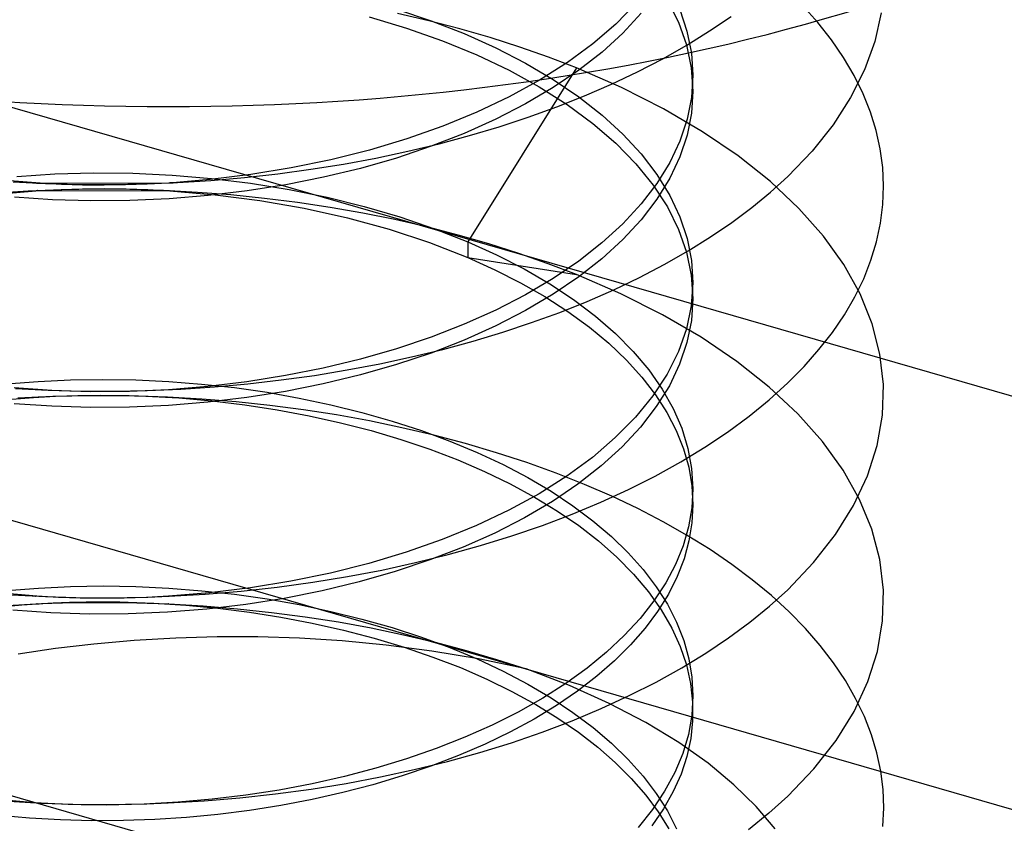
# Model space of a CAD drawing. Header units: millimetres. Extents: x -24 to 80, y -43 to 164.
# Tile 193 of 223: x 54.32 to 56.38, y 122.08 to 123.76. Entities that reach past the tile are written whole.
import ezdxf

# ---------------------------------------------------------------- set-up
doc = ezdxf.new("R2010")
doc.units = ezdxf.units.MM
doc.layers.add('MAIN-1', color=7, linetype='Continuous')
doc.layers.add('MAIN-2', color=7, linetype='Continuous')

msp = doc.modelspace()

# ---------------------------------------------------------------- linework, layer by layer
at = {"layer": 'MAIN-1'}
for p, q in [((49.8935, 124.8539), (57.6877, 122.6039)), ((56.5243, 121.4963), (49.3935, 123.5548))]:
    msp.add_line(p, q, dxfattribs=at)
at = {"layer": 'MAIN-2'}
for p, q in [((49.8935, 123.9878), (57.6877, 121.7378)), ((55.6119, 123.798), (55.5699, 123.7549)), ((55.6775, 123.8061), (55.7011, 123.7592)), ((55.9934, 123.7581), (55.9618, 123.7934)), ((55.0527, 123.77), (55.1312, 123.7466)), ((55.11, 123.7864), (55.1827, 123.7621)), ((55.1781, 123.7618), (55.112, 123.777)), ((55.6231, 123.7779), (55.5849, 123.7363)), ((55.7039, 123.7856), (55.7192, 123.7401)), ((55.7666, 123.7406), (55.8118, 123.7712)), ((56.1261, 123.7786), (56.1128, 123.7187)), ((55.1312, 123.7466), (55.2067, 123.7201)), ((55.2429, 123.745), (55.1781, 123.7618)), ((55.1827, 123.7621), (55.2523, 123.735)), ((55.5699, 123.7549), (55.522, 123.7137)), ((55.7011, 123.7592), (55.718, 123.7115)), ((56.0219, 123.7219), (55.9934, 123.7581)), ((55.3064, 123.7268), (55.2429, 123.745)), ((55.2523, 123.735), (55.3184, 123.7053)), ((55.3685, 123.707), (55.3064, 123.7268)), ((55.5849, 123.7363), (55.5413, 123.6964)), ((55.7187, 123.711), (55.7666, 123.7406)), ((55.7192, 123.7401), (55.7284, 123.6941)), ((55.2067, 123.7201), (55.2785, 123.6906)), ((55.3184, 123.7053), (55.3806, 123.6733)), ((55.429, 123.6858), (55.3685, 123.707)), ((55.522, 123.7137), (55.4685, 123.6744)), ((55.6684, 123.6825), (55.7187, 123.711)), ((55.718, 123.7115), (55.7281, 123.6632)), ((56.0474, 123.685), (56.0219, 123.7219)), ((56.1128, 123.7187), (56.0915, 123.6593)), ((55.2785, 123.6906), (55.3463, 123.6584)), ((55.4877, 123.6632), (55.429, 123.6858)), ((55.5413, 123.6964), (55.4925, 123.6582)), ((55.7284, 123.6941), (55.7314, 123.6478)), ((56.0696, 123.6474), (56.0474, 123.685)), ((55.4877, 123.6632), (55.2594, 123.2988)), ((55.3806, 123.6733), (55.4387, 123.6389)), ((55.4685, 123.6744), (55.4098, 123.6374)), ((55.582, 123.622), (55.4877, 123.6632)), ((55.6158, 123.6553), (55.6684, 123.6825)), ((55.7281, 123.6632), (55.7314, 123.6147)), ((55.3463, 123.6584), (55.4096, 123.6235)), ((55.4925, 123.6582), (55.4388, 123.6219)), ((55.561, 123.6293), (55.6158, 123.6553)), ((55.7314, 123.6478), (55.7284, 123.6015)), ((55.7314, 123.645), (55.7314, 123.6478)), ((55.7314, 123.6423), (55.7314, 123.645)), ((55.7314, 123.6395), (55.7314, 123.6423)), ((56.0915, 123.6593), (56.0624, 123.601)), ((56.0884, 123.6091), (56.0696, 123.6474)), ((55.4098, 123.6374), (55.3464, 123.6027)), ((55.4388, 123.6219), (55.3807, 123.5876)), ((55.4096, 123.6235), (55.4683, 123.5863)), ((55.4387, 123.6389), (55.4923, 123.6025)), ((55.5044, 123.6047), (55.561, 123.6293)), ((55.6702, 123.5773), (55.582, 123.622)), ((55.7314, 123.6368), (55.7314, 123.6395)), ((55.7314, 123.634), (55.7314, 123.6368)), ((55.7314, 123.6312), (55.7314, 123.634)), ((55.7314, 123.6285), (55.7314, 123.6312)), ((55.7314, 123.6257), (55.7314, 123.6285)), ((55.7314, 123.623), (55.7314, 123.6257)), ((55.7314, 123.6202), (55.7314, 123.623)), ((55.3464, 123.6027), (55.2787, 123.5705)), ((55.4461, 123.5816), (55.5044, 123.6047)), ((55.4923, 123.6025), (55.5412, 123.5643)), ((55.7284, 123.6015), (55.7193, 123.5555)), ((55.7314, 123.6147), (55.7284, 123.5684)), ((55.7314, 123.6175), (55.7314, 123.6202)), ((55.7314, 123.6147), (55.7314, 123.6175)), ((56.0624, 123.601), (56.0257, 123.5441)), ((56.1039, 123.5706), (56.0884, 123.6091)), ((55.3807, 123.5876), (55.3184, 123.5556)), ((55.3865, 123.56), (55.4461, 123.5816)), ((55.4683, 123.5863), (55.5219, 123.5469)), ((55.2787, 123.5705), (55.207, 123.541)), ((55.3256, 123.5399), (55.3865, 123.56)), ((55.5412, 123.5643), (55.585, 123.5243)), ((55.7519, 123.5295), (55.6702, 123.5773)), ((55.7284, 123.5684), (55.7193, 123.5223)), ((56.116, 123.5319), (56.1039, 123.5706)), ((55.207, 123.541), (55.1318, 123.5144)), ((55.3184, 123.5556), (55.2523, 123.526)), ((55.2632, 123.5213), (55.3256, 123.5399)), ((55.5219, 123.5469), (55.57, 123.5056)), ((55.7193, 123.5555), (55.7042, 123.5098)), ((56.0257, 123.5441), (55.9817, 123.489)), ((55.2523, 123.526), (55.1828, 123.4989)), ((55.1994, 123.5042), (55.2632, 123.5213)), ((55.585, 123.5243), (55.6234, 123.4828)), ((55.7193, 123.5223), (55.7042, 123.4767)), ((55.8267, 123.4786), (55.7519, 123.5295)), ((56.1246, 123.4933), (56.116, 123.5319)), ((55.1318, 123.5144), (55.0536, 123.4909)), ((55.1828, 123.4989), (55.1102, 123.4744)), ((55.1339, 123.4885), (55.1994, 123.5042)), ((55.57, 123.5056), (55.6123, 123.4625)), ((55.7042, 123.5098), (55.6832, 123.4649)), ((55.0536, 123.4909), (54.9726, 123.4705)), ((55.0671, 123.4743), (55.1339, 123.4885)), ((55.6234, 123.4828), (55.6562, 123.4399)), ((55.8942, 123.4249), (55.8267, 123.4786)), ((55.9817, 123.489), (55.9307, 123.4359)), ((56.1297, 123.4547), (56.1246, 123.4933)), ((54.9726, 123.4705), (54.8896, 123.4535)), ((54.9303, 123.4507), (54.9991, 123.4617)), ((54.9991, 123.4617), (55.0671, 123.4743)), ((55.1102, 123.4744), (55.035, 123.4527)), ((55.6123, 123.4625), (55.6484, 123.4178)), ((55.6832, 123.4649), (55.6562, 123.4209)), ((55.7042, 123.4767), (55.6832, 123.4318)), ((54.314, 123.4359), (54.3938, 123.4412)), ((54.3938, 123.4412), (54.4749, 123.4434)), ((54.4749, 123.4434), (54.557, 123.4425)), ((54.557, 123.4425), (54.6395, 123.4385)), ((54.6395, 123.4385), (54.722, 123.4315)), ((54.8049, 123.4397), (54.7192, 123.4292)), ((54.7912, 123.4335), (54.861, 123.4413)), ((54.8896, 123.4535), (54.8049, 123.4397)), ((54.861, 123.4413), (54.9303, 123.4507)), ((55.035, 123.4527), (54.9574, 123.434)), ((55.6562, 123.4399), (55.6832, 123.3959)), ((55.8944, 123.403), (55.9307, 123.4359)), ((56.1315, 123.4161), (56.1297, 123.4547)), ((54.3632, 123.4214), (54.2812, 123.4281)), ((54.3063, 123.4244), (54.3743, 123.4209)), ((54.3551, 123.4218), (54.3805, 123.4216)), ((54.359, 123.4216), (54.3574, 123.4216)), ((54.3592, 123.4215), (54.359, 123.4216)), ((54.3599, 123.4215), (54.3592, 123.4215)), ((54.3612, 123.4214), (54.3599, 123.4215)), ((54.3613, 123.4214), (54.3612, 123.4214)), ((54.3614, 123.4214), (54.3613, 123.4214)), ((54.362, 123.4214), (54.3614, 123.4214)), ((54.3632, 123.4213), (54.362, 123.4214)), ((54.4074, 123.4191), (54.3632, 123.4214)), ((54.3743, 123.4209), (54.4428, 123.419)), ((54.3805, 123.4216), (54.6417, 123.4224)), ((54.4521, 123.4178), (54.4074, 123.4191)), ((54.4428, 123.419), (54.5119, 123.4187)), ((54.497, 123.4175), (54.4521, 123.4178)), ((54.5422, 123.418), (54.497, 123.4175)), ((54.5119, 123.4187), (54.5814, 123.42)), ((54.5875, 123.4196), (54.5422, 123.418)), ((54.5814, 123.42), (54.6512, 123.4229)), ((54.6329, 123.422), (54.5875, 123.4196)), ((54.7192, 123.4292), (54.6329, 123.422)), ((54.6333, 123.4219), (54.6329, 123.4219)), ((54.6337, 123.422), (54.6333, 123.4219)), ((54.6341, 123.422), (54.6337, 123.422)), ((54.6346, 123.422), (54.6341, 123.422)), ((54.6351, 123.4221), (54.6346, 123.422)), ((54.6356, 123.4221), (54.6351, 123.4221)), ((54.6417, 123.4224), (54.6356, 123.4221)), ((54.6512, 123.4229), (54.7212, 123.4274)), ((54.7212, 123.4274), (54.7912, 123.4335)), ((54.722, 123.4315), (54.804, 123.4214)), ((54.878, 123.4182), (54.7972, 123.4054)), ((54.804, 123.4214), (54.885, 123.4083)), ((54.9574, 123.434), (54.878, 123.4182)), ((55.6562, 123.4209), (55.6233, 123.3781)), ((55.6484, 123.4178), (55.6782, 123.3718)), ((55.6832, 123.4318), (55.6562, 123.3878)), ((55.954, 123.3687), (55.8942, 123.4249)), ((56.1299, 123.3772), (56.1315, 123.4161)), ((54.3378, 123.4051), (54.268, 123.4006)), ((54.2802, 123.3996), (54.3621, 123.4063)), ((54.4084, 123.408), (54.3378, 123.4051)), ((54.3508, 123.4058), (54.3522, 123.4059)), ((54.3508, 123.4058), (54.3529, 123.4059)), ((54.3522, 123.4059), (54.3539, 123.4059)), ((54.3529, 123.4059), (54.3552, 123.406)), ((54.3539, 123.4059), (54.3557, 123.406)), ((54.3552, 123.406), (54.3556, 123.406)), ((54.3556, 123.406), (54.6357, 123.4056)), ((54.3557, 123.406), (54.3578, 123.4061)), ((54.3578, 123.4061), (54.3577, 123.4061)), ((54.3577, 123.4061), (54.3579, 123.4061)), ((54.3579, 123.4061), (54.3585, 123.4062)), ((54.3585, 123.4062), (54.3595, 123.4062)), ((54.3595, 123.4062), (54.3599, 123.4063)), ((54.3595, 123.4062), (54.3595, 123.4062)), ((54.3599, 123.4063), (54.3608, 123.4063)), ((54.3608, 123.4063), (54.362, 123.4064)), ((54.3621, 123.4063), (54.4068, 123.4086)), ((54.4068, 123.4086), (54.4519, 123.4099)), ((54.4795, 123.4091), (54.4084, 123.408)), ((54.4519, 123.4099), (54.4973, 123.4103)), ((54.5507, 123.4085), (54.4795, 123.4091)), ((54.4973, 123.4103), (54.543, 123.4097)), ((54.543, 123.4097), (54.5888, 123.4081)), ((54.6218, 123.4063), (54.5507, 123.4085)), ((54.5888, 123.4081), (54.6347, 123.4056)), ((54.6927, 123.4024), (54.6218, 123.4063)), ((54.7155, 123.3957), (54.6333, 123.3889)), ((54.6349, 123.4057), (54.6346, 123.4057)), ((54.6346, 123.4057), (54.6347, 123.4057)), ((54.6347, 123.4057), (54.6347, 123.4057)), ((54.6347, 123.4057), (54.6347, 123.4057)), ((54.6347, 123.4057), (54.6347, 123.4057)), ((54.6347, 123.4056), (54.7296, 123.3975)), ((54.6352, 123.4057), (54.6349, 123.4057)), ((54.6354, 123.4057), (54.6352, 123.4057)), ((54.6357, 123.4056), (54.6354, 123.4057)), ((54.7631, 123.3969), (54.6927, 123.4024)), ((54.7972, 123.4054), (54.7155, 123.3957)), ((54.7296, 123.3975), (54.8238, 123.3853)), ((54.8331, 123.3898), (54.7631, 123.3969)), ((54.885, 123.4083), (54.9645, 123.3922)), ((55.6832, 123.3959), (55.7042, 123.351)), ((55.8553, 123.3709), (55.8944, 123.403)), ((54.3886, 123.3868), (54.3092, 123.3923)), ((54.4694, 123.3845), (54.3886, 123.3868)), ((54.5511, 123.3851), (54.4694, 123.3845)), ((54.6333, 123.3889), (54.5511, 123.3851)), ((54.8238, 123.3853), (54.9166, 123.3691)), ((54.9024, 123.3811), (54.8331, 123.3898)), ((54.9712, 123.3708), (54.9024, 123.3811)), ((54.9645, 123.3922), (55.0422, 123.3731)), ((55.6233, 123.3781), (55.5849, 123.3366)), ((55.6562, 123.3878), (55.6233, 123.3449)), ((56.125, 123.3381), (56.1299, 123.3772)), ((54.9166, 123.3691), (55.0072, 123.349)), ((55.0394, 123.3588), (54.9712, 123.3708)), ((55.107, 123.3452), (55.0394, 123.3588)), ((55.0422, 123.3731), (55.1174, 123.3511)), ((55.6782, 123.3718), (55.7014, 123.3248)), ((55.8134, 123.3395), (55.8553, 123.3709)), ((56.0053, 123.3106), (55.954, 123.3687)), ((55.0072, 123.349), (55.095, 123.325)), ((55.1738, 123.3299), (55.107, 123.3452)), ((55.1174, 123.3511), (55.19, 123.3263)), ((55.5849, 123.3366), (55.541, 123.2966)), ((55.6233, 123.3449), (55.5849, 123.3034)), ((55.7042, 123.351), (55.7193, 123.3054)), ((55.7688, 123.3091), (55.8134, 123.3395)), ((56.1167, 123.299), (56.125, 123.3381)), ((55.095, 123.325), (55.1792, 123.2971)), ((55.2395, 123.313), (55.1738, 123.3299)), ((55.19, 123.3263), (55.2594, 123.2988)), ((55.3039, 123.2945), (55.2395, 123.313)), ((55.7014, 123.3248), (55.718, 123.2769)), ((55.1792, 123.2971), (55.2594, 123.2658)), ((55.2594, 123.2988), (55.2594, 123.2658)), ((55.2594, 123.2988), (55.3201, 123.2715)), ((55.3669, 123.2745), (55.3039, 123.2945)), ((55.541, 123.2966), (55.4922, 123.2583)), ((55.5849, 123.3034), (55.541, 123.2634)), ((55.7193, 123.3054), (55.7284, 123.2593)), ((55.7215, 123.2796), (55.7688, 123.3091)), ((56.0479, 123.251), (56.0053, 123.3106)), ((56.105, 123.2601), (56.1167, 123.299)), ((55.3201, 123.2715), (55.3775, 123.2421)), ((55.4282, 123.2529), (55.3669, 123.2745)), ((55.6717, 123.2513), (55.7215, 123.2796)), ((55.718, 123.2769), (55.7281, 123.2285)), ((55.2594, 123.2658), (55.4878, 123.23)), ((55.2594, 123.2658), (55.3161, 123.2403)), ((55.4878, 123.23), (55.4282, 123.2529)), ((55.4922, 123.2583), (55.4385, 123.2219)), ((55.541, 123.2634), (55.4922, 123.2252)), ((55.6198, 123.2241), (55.6717, 123.2513)), ((55.7284, 123.2593), (55.7314, 123.213)), ((56.082, 123.1897), (56.0479, 123.251)), ((56.0898, 123.2215), (56.105, 123.2601)), ((55.3161, 123.2403), (55.3702, 123.213)), ((55.3775, 123.2421), (55.4313, 123.2108)), ((55.5807, 123.1897), (55.4878, 123.23)), ((55.3702, 123.213), (55.4215, 123.1838)), ((55.4385, 123.2219), (55.3805, 123.1876)), ((55.4313, 123.2108), (55.4814, 123.1777)), ((55.4922, 123.2252), (55.4385, 123.1888)), ((55.5658, 123.1983), (55.6198, 123.2241)), ((55.7281, 123.2285), (55.7314, 123.1799)), ((55.7314, 123.213), (55.7281, 123.1645)), ((55.7314, 123.2102), (55.7314, 123.213)), ((55.7314, 123.2075), (55.7314, 123.2102)), ((56.0712, 123.1834), (56.0898, 123.2215)), ((55.4385, 123.1888), (55.3805, 123.1545)), ((55.51, 123.1738), (55.5658, 123.1983)), ((55.668, 123.1459), (55.5807, 123.1897)), ((55.7314, 123.2047), (55.7314, 123.2075)), ((55.7314, 123.202), (55.7314, 123.2047)), ((55.7314, 123.1992), (55.7314, 123.202)), ((55.7314, 123.1965), (55.7314, 123.1992)), ((55.7314, 123.1937), (55.7314, 123.1965)), ((55.7314, 123.1909), (55.7314, 123.1937)), ((55.7314, 123.1882), (55.7314, 123.1909)), ((55.7314, 123.1854), (55.7314, 123.1882)), ((56.1074, 123.127), (56.082, 123.1897)), ((55.3805, 123.1876), (55.3183, 123.1555)), ((55.4215, 123.1838), (55.4697, 123.1527)), ((55.4525, 123.1508), (55.51, 123.1738)), ((55.4814, 123.1777), (55.5273, 123.1429)), ((55.7314, 123.1799), (55.7284, 123.1336)), ((55.7314, 123.1827), (55.7314, 123.1854)), ((55.7314, 123.1799), (55.7314, 123.1827)), ((56.0493, 123.1459), (56.0712, 123.1834)), ((55.3183, 123.1555), (55.2522, 123.1259)), ((55.3805, 123.1545), (55.3183, 123.1224)), ((55.3935, 123.1293), (55.4525, 123.1508)), ((55.4697, 123.1527), (55.5145, 123.12)), ((55.7281, 123.1645), (55.718, 123.1163)), ((55.3329, 123.1092), (55.3935, 123.1293)), ((55.5273, 123.1429), (55.5691, 123.1066)), ((55.7492, 123.0986), (55.668, 123.1459)), ((55.7284, 123.1336), (55.7192, 123.0876)), ((56.0242, 123.109), (56.0493, 123.1459)), ((56.1238, 123.0634), (56.1074, 123.127)), ((55.2522, 123.1259), (55.1826, 123.0988)), ((55.3183, 123.1224), (55.2522, 123.0927)), ((55.2708, 123.0905), (55.3329, 123.1092)), ((55.5145, 123.12), (55.5554, 123.086)), ((55.5691, 123.1066), (55.6064, 123.069)), ((55.718, 123.1163), (55.7011, 123.0686)), ((55.9959, 123.0728), (56.0242, 123.109)), ((55.1826, 123.0988), (55.1099, 123.0745)), ((55.2522, 123.0927), (55.1826, 123.0657)), ((55.207, 123.0733), (55.2708, 123.0905)), ((55.5554, 123.086), (55.5922, 123.0509)), ((55.7192, 123.0876), (55.7038, 123.0421)), ((55.8239, 123.0481), (55.7492, 123.0986)), ((55.1099, 123.0745), (55.0344, 123.0529)), ((55.1826, 123.0657), (55.1099, 123.0413)), ((55.1417, 123.0575), (55.207, 123.0733)), ((55.6064, 123.069), (55.6392, 123.0301)), ((55.7011, 123.0686), (55.6774, 123.0217)), ((55.9647, 123.0375), (55.9959, 123.0728)), ((55.0344, 123.0529), (54.9567, 123.0342)), ((55.0749, 123.0431), (55.1417, 123.0575)), ((55.5922, 123.0509), (55.6248, 123.0149)), ((55.8915, 122.9944), (55.8239, 123.0481)), ((56.1311, 122.9994), (56.1238, 123.0634)), ((54.9567, 123.0342), (54.8772, 123.0183)), ((54.9381, 123.0189), (55.007, 123.0302)), ((55.007, 123.0302), (55.0749, 123.0431)), ((55.1099, 123.0413), (55.0344, 123.0198)), ((55.6392, 123.0301), (55.6672, 122.9902)), ((55.7038, 123.0421), (55.6823, 122.9972)), ((55.9305, 123.003), (55.9647, 123.0375)), ((54.2925, 123.001), (54.3589, 123.0062)), ((54.3589, 123.0062), (54.4263, 123.0094)), ((54.4263, 123.0094), (54.4946, 123.0104)), ((54.4946, 123.0104), (54.5635, 123.0093)), ((54.5635, 123.0093), (54.6325, 123.006)), ((54.6325, 123.006), (54.7016, 123.0006)), ((54.7964, 123.0054), (54.7146, 122.9956)), ((54.8772, 123.0183), (54.7964, 123.0054)), ((54.7985, 123.0011), (54.8685, 123.0092)), ((54.8685, 123.0092), (54.9381, 123.0189)), ((55.0344, 123.0198), (54.9567, 123.001)), ((55.6248, 123.0149), (55.6531, 122.9781)), ((55.6774, 123.0217), (55.6473, 122.9759)), ((55.8916, 122.9677), (55.9305, 123.003)), ((54.3877, 122.9872), (54.3082, 122.9927)), ((54.3114, 122.9913), (54.3795, 122.9878)), ((54.3795, 122.9878), (54.4483, 122.9859)), ((54.4685, 122.9846), (54.3877, 122.9872)), ((54.4483, 122.9859), (54.5177, 122.9856)), ((54.5503, 122.9851), (54.4685, 122.9846)), ((54.5177, 122.9856), (54.5876, 122.987)), ((54.6324, 122.9888), (54.5503, 122.9851)), ((54.5876, 122.987), (54.6578, 122.99)), ((54.7146, 122.9956), (54.6324, 122.9888)), ((54.6578, 122.99), (54.7282, 122.9947)), ((54.7016, 123.0006), (54.7704, 122.9931)), ((54.7282, 122.9947), (54.7985, 123.0011)), ((54.7704, 122.9931), (54.8387, 122.9833)), ((54.8772, 122.9852), (54.7964, 122.9723)), ((54.8387, 122.9833), (54.9061, 122.9714)), ((54.9567, 123.001), (54.8772, 122.9852)), ((55.6823, 122.9972), (55.6549, 122.9533)), ((55.6672, 122.9902), (55.6903, 122.9494)), ((55.9516, 122.9381), (55.8915, 122.9944)), ((56.1291, 122.9354), (56.1311, 122.9994)), ((54.3035, 122.9689), (54.3491, 122.9725)), ((54.3895, 122.9743), (54.3159, 122.9708)), ((54.3491, 122.9725), (54.3952, 122.9751)), ((54.3592, 122.9731), (54.3587, 122.9731)), ((54.3587, 122.9731), (54.3587, 122.9731)), ((54.3587, 122.9731), (54.3591, 122.9731)), ((54.3592, 122.9731), (54.3588, 122.9731)), ((54.3588, 122.9731), (54.3588, 122.9731)), ((54.3588, 122.9731), (54.3592, 122.9731)), ((54.3591, 122.9731), (54.3599, 122.9731)), ((54.3599, 122.9731), (54.3592, 122.9731)), ((54.3598, 122.9731), (54.3597, 122.9731)), ((54.3597, 122.9731), (54.3599, 122.9731)), ((54.3603, 122.9731), (54.3598, 122.9731)), ((54.361, 122.9732), (54.3603, 122.9731)), ((54.4292, 122.9755), (54.3895, 122.9743)), ((54.3952, 122.9751), (54.4419, 122.9767)), ((54.4692, 122.9761), (54.4292, 122.9755)), ((54.4419, 122.9767), (54.489, 122.9773)), ((54.5092, 122.9762), (54.4692, 122.9761)), ((54.489, 122.9773), (54.5365, 122.9769)), ((54.5494, 122.9757), (54.5092, 122.9762)), ((54.5365, 122.9769), (54.5843, 122.9755)), ((54.5896, 122.9747), (54.5494, 122.9757)), ((54.5843, 122.9755), (54.6538, 122.9716)), ((54.6297, 122.9732), (54.5896, 122.9747)), ((54.6284, 122.9732), (54.6287, 122.9732)), ((54.6287, 122.9732), (54.629, 122.9732)), ((54.629, 122.9732), (54.6293, 122.9732)), ((54.6293, 122.9732), (54.6296, 122.9732)), ((54.6296, 122.9732), (54.6298, 122.9732)), ((54.702, 122.9691), (54.6297, 122.9732)), ((54.6298, 122.9732), (54.6301, 122.9732)), ((54.6301, 122.9732), (54.6303, 122.9732)), ((54.6303, 122.9732), (54.6305, 122.9732)), ((54.6305, 122.9732), (54.6308, 122.9731)), ((54.6308, 122.9731), (54.6312, 122.9731)), ((54.6312, 122.9731), (54.6314, 122.9731)), ((54.6314, 122.9731), (54.6317, 122.9731)), ((54.7146, 122.9624), (54.6324, 122.9556)), ((54.6538, 122.9716), (54.7231, 122.9654)), ((54.7738, 122.9633), (54.702, 122.9691)), ((54.7964, 122.9723), (54.7146, 122.9624)), ((54.7231, 122.9654), (54.7919, 122.9571)), ((54.8448, 122.9558), (54.7738, 122.9633)), ((54.9061, 122.9714), (54.9724, 122.9574)), ((55.6473, 122.9759), (55.6111, 122.9314)), ((55.6531, 122.9781), (55.6771, 122.9408)), ((55.8496, 122.9334), (55.8916, 122.9677)), ((54.3877, 122.954), (54.3082, 122.9595)), ((54.4685, 122.9515), (54.3877, 122.954)), ((54.5503, 122.952), (54.4685, 122.9515)), ((54.6324, 122.9556), (54.5503, 122.952)), ((54.7919, 122.9571), (54.8599, 122.9467)), ((54.915, 122.9466), (54.8448, 122.9558)), ((54.8599, 122.9467), (54.9269, 122.9341)), ((54.9845, 122.9358), (54.915, 122.9466)), ((54.9724, 122.9574), (55.0374, 122.9413)), ((55.0374, 122.9413), (55.1008, 122.9232)), ((55.6549, 122.9533), (55.6218, 122.9105)), ((55.6771, 122.9408), (55.6967, 122.903)), ((55.6903, 122.9494), (55.7084, 122.9079)), ((54.9269, 122.9341), (54.9926, 122.9195)), ((55.0533, 122.9233), (54.9845, 122.9358)), ((55.1214, 122.9091), (55.0533, 122.9233)), ((55.1008, 122.9232), (55.1623, 122.9032)), ((55.6111, 122.9314), (55.5688, 122.8883)), ((55.8045, 122.9001), (55.8496, 122.9334)), ((56.0034, 122.8801), (55.9516, 122.9381)), ((56.1181, 122.8717), (56.1291, 122.9354)), ((54.9926, 122.9195), (55.0568, 122.903)), ((55.0568, 122.903), (55.1194, 122.8844)), ((55.1887, 122.8933), (55.1214, 122.9091)), ((55.1623, 122.9032), (55.2218, 122.8812)), ((55.6218, 122.9105), (55.5832, 122.869)), ((55.6967, 122.903), (55.712, 122.8647)), ((55.7084, 122.9079), (55.7213, 122.8659)), ((55.7567, 122.8681), (55.8045, 122.9001)), ((55.1194, 122.8844), (55.18, 122.8639)), ((55.2549, 122.8758), (55.1887, 122.8933)), ((55.2218, 122.8812), (55.279, 122.8575)), ((55.5688, 122.8883), (55.5209, 122.847)), ((56.0466, 122.8204), (56.0034, 122.8801)), ((55.18, 122.8639), (55.2386, 122.8415)), ((55.3198, 122.8567), (55.2549, 122.8758)), ((55.5832, 122.869), (55.5393, 122.829)), ((55.706, 122.8373), (55.7567, 122.8681)), ((55.712, 122.8647), (55.7229, 122.8261)), ((55.7213, 122.8659), (55.729, 122.8235)), ((56.0979, 122.8086), (56.1181, 122.8717)), ((55.2386, 122.8415), (55.2949, 122.8173)), ((55.279, 122.8575), (55.3336, 122.832)), ((55.3831, 122.836), (55.3198, 122.8567)), ((55.5209, 122.847), (55.4676, 122.8077)), ((55.6527, 122.8078), (55.706, 122.8373)), ((55.2949, 122.8173), (55.3487, 122.7912)), ((55.3336, 122.832), (55.3854, 122.8048)), ((55.4446, 122.8139), (55.3831, 122.836)), ((55.5393, 122.829), (55.4905, 122.7908)), ((55.7229, 122.8261), (55.7294, 122.7871)), ((55.729, 122.8235), (55.7316, 122.781)), ((56.0811, 122.759), (56.0466, 122.8204)), ((55.3854, 122.8048), (55.4341, 122.776)), ((55.4676, 122.8077), (55.4091, 122.7706)), ((55.5041, 122.7904), (55.4446, 122.8139)), ((55.5969, 122.7797), (55.6527, 122.8078)), ((56.0687, 122.7463), (56.0979, 122.8086)), ((55.3487, 122.7912), (55.3997, 122.7635)), ((55.4341, 122.776), (55.4798, 122.7457)), ((55.4905, 122.7908), (55.4369, 122.7544)), ((55.5614, 122.7656), (55.5041, 122.7904)), ((55.5387, 122.7531), (55.5969, 122.7797)), ((55.7316, 122.781), (55.7293, 122.741)), ((55.7294, 122.7871), (55.7315, 122.7478)), ((55.7316, 122.7782), (55.7316, 122.7809)), ((55.7316, 122.7754), (55.7316, 122.7782)), ((55.7316, 122.7727), (55.7316, 122.7754)), ((55.4091, 122.7706), (55.3458, 122.736)), ((55.4369, 122.7544), (55.3787, 122.7202)), ((55.3997, 122.7635), (55.4476, 122.7344)), ((55.6164, 122.7395), (55.5614, 122.7656)), ((55.7316, 122.7699), (55.7316, 122.7727)), ((55.7316, 122.7672), (55.7316, 122.7699)), ((55.7316, 122.7644), (55.7316, 122.7672)), ((55.7316, 122.7617), (55.7316, 122.7644)), ((55.7316, 122.7589), (55.7316, 122.7617)), ((55.7316, 122.7562), (55.7316, 122.7589)), ((55.7316, 122.7534), (55.7316, 122.7562)), ((56.1069, 122.6962), (56.0811, 122.759)), ((55.3458, 122.736), (55.2779, 122.704)), ((55.4476, 122.7344), (55.4922, 122.7039)), ((55.4784, 122.728), (55.5387, 122.7531)), ((55.4798, 122.7457), (55.522, 122.714)), ((55.6692, 122.7122), (55.6164, 122.7395)), ((55.7293, 122.741), (55.7225, 122.7011)), ((55.7315, 122.7478), (55.7295, 122.71)), ((55.7316, 122.7507), (55.7316, 122.7534)), ((55.7316, 122.7479), (55.7316, 122.7507)), ((56.0308, 122.6854), (56.0687, 122.7463)), ((55.3787, 122.7202), (55.3162, 122.6884)), ((55.4161, 122.7045), (55.4784, 122.728)), ((55.522, 122.714), (55.5609, 122.6811)), ((55.2779, 122.704), (55.2061, 122.6747)), ((55.352, 122.6825), (55.4161, 122.7045)), ((55.4922, 122.7039), (55.5335, 122.6718)), ((55.7197, 122.6835), (55.6692, 122.7122)), ((55.7225, 122.7011), (55.7111, 122.6616)), ((55.7295, 122.71), (55.7234, 122.6721)), ((56.1235, 122.6326), (56.1069, 122.6962)), ((55.2061, 122.6747), (55.1307, 122.6483)), ((55.3162, 122.6884), (55.2499, 122.6589)), ((55.2862, 122.6622), (55.352, 122.6825)), ((55.5609, 122.6811), (55.596, 122.647)), ((55.7234, 122.6721), (55.7131, 122.6345)), ((55.7677, 122.6537), (55.7197, 122.6835)), ((55.9847, 122.6264), (56.0308, 122.6854)), ((55.2499, 122.6589), (55.1801, 122.632)), ((55.2187, 122.6434), (55.2862, 122.6622)), ((55.5335, 122.6718), (55.5719, 122.6379)), ((55.7111, 122.6616), (55.6952, 122.6225)), ((55.8133, 122.6227), (55.7677, 122.6537)), ((55.1307, 122.6483), (55.0524, 122.6248)), ((55.1801, 122.632), (55.1073, 122.6077)), ((55.1499, 122.6263), (55.2187, 122.6434)), ((55.5719, 122.6379), (55.6069, 122.6022)), ((55.596, 122.647), (55.6274, 122.6119)), ((55.7131, 122.6345), (55.6987, 122.5972)), ((56.131, 122.5686), (56.1235, 122.6326)), ((55.0524, 122.6248), (54.9715, 122.6044)), ((55.0077, 122.5971), (55.0795, 122.6109)), ((55.0795, 122.6109), (55.1499, 122.6263)), ((55.6274, 122.6119), (55.6549, 122.5759)), ((55.6952, 122.6225), (55.6748, 122.5839)), ((55.8562, 122.5905), (55.8133, 122.6227)), ((55.9306, 122.5697), (55.9847, 122.6264)), ((54.9715, 122.6044), (54.8885, 122.5872)), ((54.9345, 122.5851), (55.0077, 122.5971)), ((55.1073, 122.6077), (55.0318, 122.5861)), ((55.6069, 122.6022), (55.6382, 122.5653)), ((55.6987, 122.5972), (55.6803, 122.5604)), ((55.8963, 122.5574), (55.8562, 122.5905)), ((54.293, 122.568), (54.3594, 122.5732)), ((54.3594, 122.5732), (54.4269, 122.5763)), ((54.4269, 122.5763), (54.4951, 122.5774)), ((54.4951, 122.5774), (54.5639, 122.5763)), ((54.5639, 122.5763), (54.633, 122.573)), ((54.633, 122.573), (54.702, 122.5676)), ((54.804, 122.5733), (54.7183, 122.5629)), ((54.7846, 122.5666), (54.86, 122.5749)), ((54.8885, 122.5872), (54.804, 122.5733)), ((54.86, 122.5749), (54.9345, 122.5851)), ((55.0318, 122.5861), (54.9541, 122.5674)), ((55.6748, 122.5839), (55.6499, 122.5462)), ((55.6549, 122.5759), (55.6782, 122.539)), ((55.8925, 122.5352), (55.9306, 122.5697)), ((56.1294, 122.5044), (56.131, 122.5686)), ((54.3559, 122.556), (54.2742, 122.5629)), ((54.3036, 122.5588), (54.374, 122.5551)), ((54.3531, 122.5561), (54.3529, 122.5561)), ((54.3529, 122.5561), (54.353, 122.5561)), ((54.353, 122.5561), (54.3535, 122.5561)), ((54.3536, 122.5561), (54.3531, 122.5561)), ((54.3535, 122.5561), (54.3534, 122.5561)), ((54.3534, 122.5561), (54.3536, 122.5561)), ((54.354, 122.556), (54.3535, 122.5561)), ((54.3549, 122.556), (54.354, 122.556)), ((54.355, 122.556), (54.3545, 122.556)), ((54.3545, 122.556), (54.3545, 122.556)), ((54.3545, 122.556), (54.3549, 122.556)), ((54.3559, 122.5559), (54.355, 122.556)), ((54.4012, 122.5536), (54.3559, 122.556)), ((54.374, 122.5551), (54.4165, 122.5537)), ((54.4469, 122.5521), (54.4012, 122.5536)), ((54.4165, 122.5537), (54.4592, 122.5529)), ((54.493, 122.5516), (54.4469, 122.5521)), ((54.4592, 122.5529), (54.5022, 122.5527)), ((54.5392, 122.552), (54.493, 122.5516)), ((54.5022, 122.5527), (54.5456, 122.5531)), ((54.5857, 122.5534), (54.5392, 122.552)), ((54.5456, 122.5531), (54.5891, 122.5542)), ((54.6322, 122.5558), (54.5857, 122.5534)), ((54.5891, 122.5542), (54.6328, 122.5558)), ((54.632, 122.5558), (54.6319, 122.5558)), ((54.6319, 122.5558), (54.6319, 122.5557)), ((54.6319, 122.5557), (54.6321, 122.5558)), ((54.6321, 122.5558), (54.632, 122.5558)), ((54.6322, 122.5558), (54.6321, 122.5558)), ((54.6321, 122.5558), (54.6324, 122.5558)), ((54.7183, 122.5629), (54.6322, 122.5558)), ((54.6324, 122.5558), (54.6326, 122.5558)), ((54.6326, 122.5558), (54.6329, 122.5558)), ((54.6328, 122.5558), (54.7087, 122.5602)), ((54.6329, 122.5558), (54.633, 122.5558)), ((54.633, 122.5558), (54.6331, 122.5558)), ((54.6331, 122.5558), (54.6331, 122.5558)), ((54.6331, 122.5558), (54.6332, 122.5558)), ((54.702, 122.5676), (54.7708, 122.56)), ((54.7087, 122.5602), (54.7846, 122.5666)), ((54.7708, 122.56), (54.839, 122.5502)), ((54.8747, 122.5515), (54.7939, 122.5388)), ((54.839, 122.5502), (54.9064, 122.5383)), ((54.9541, 122.5674), (54.8747, 122.5515)), ((55.6382, 122.5653), (55.6651, 122.5276)), ((55.6803, 122.5604), (55.6577, 122.5242)), ((55.9335, 122.5234), (55.8963, 122.5574)), ((54.2595, 122.5314), (54.3245, 122.5377)), ((54.2948, 122.5365), (54.3658, 122.5404)), ((54.3245, 122.5377), (54.3901, 122.5419)), ((54.3559, 122.54), (54.3558, 122.54)), ((54.3558, 122.54), (54.3561, 122.54)), ((54.3562, 122.54), (54.3559, 122.54)), ((54.3561, 122.54), (54.3563, 122.54)), ((54.3569, 122.54), (54.3562, 122.54)), ((54.3563, 122.54), (54.3568, 122.54)), ((54.3568, 122.54), (54.3577, 122.5401)), ((54.3577, 122.5401), (54.3589, 122.5402)), ((54.3589, 122.5402), (54.3587, 122.5401)), ((54.3587, 122.5401), (54.3589, 122.5402)), ((54.3589, 122.5402), (54.3596, 122.5402)), ((54.3596, 122.5402), (54.3607, 122.5403)), ((54.3658, 122.5404), (54.4098, 122.542)), ((54.3901, 122.5419), (54.4248, 122.5433)), ((54.4098, 122.542), (54.454, 122.5429)), ((54.4248, 122.5433), (54.4597, 122.5441)), ((54.454, 122.5429), (54.4985, 122.5431)), ((54.4597, 122.5441), (54.4947, 122.5444)), ((54.4947, 122.5444), (54.5299, 122.544)), ((54.4985, 122.5431), (54.543, 122.5427)), ((54.5299, 122.544), (54.5654, 122.5431)), ((54.543, 122.5427), (54.5877, 122.5417)), ((54.5654, 122.5431), (54.601, 122.5417)), ((54.5877, 122.5417), (54.6325, 122.5399)), ((54.601, 122.5417), (54.6681, 122.5374)), ((54.7122, 122.5291), (54.63, 122.5226)), ((54.6316, 122.54), (54.6314, 122.54)), ((54.6314, 122.54), (54.6314, 122.54)), ((54.6314, 122.54), (54.6315, 122.54)), ((54.6315, 122.54), (54.6316, 122.54)), ((54.6318, 122.54), (54.6316, 122.54)), ((54.6316, 122.54), (54.6317, 122.54)), ((54.6321, 122.5399), (54.6318, 122.54)), ((54.6324, 122.5399), (54.6321, 122.5399)), ((54.6322, 122.5399), (54.6323, 122.5399)), ((54.6323, 122.5399), (54.6323, 122.5399)), ((54.6323, 122.5399), (54.6323, 122.5399)), ((54.6323, 122.5399), (54.6324, 122.5399)), ((54.6325, 122.5399), (54.7046, 122.5357)), ((54.6681, 122.5374), (54.7352, 122.5311)), ((54.7046, 122.5357), (54.7765, 122.5298)), ((54.7939, 122.5388), (54.7122, 122.5291)), ((54.7352, 122.5311), (54.8017, 122.5228)), ((54.7765, 122.5298), (54.848, 122.5222)), ((54.9064, 122.5383), (54.9727, 122.5242)), ((55.6499, 122.5462), (55.6208, 122.5093)), ((55.6651, 122.5276), (55.6873, 122.4893)), ((55.6782, 122.539), (55.6974, 122.5015)), ((55.8511, 122.5015), (55.8925, 122.5352)), ((54.3852, 122.5212), (54.3058, 122.5267)), ((54.4661, 122.5186), (54.3852, 122.5212)), ((54.5478, 122.5191), (54.4661, 122.5186)), ((54.63, 122.5226), (54.5478, 122.5191)), ((54.8017, 122.5228), (54.8678, 122.5124)), ((54.848, 122.5222), (54.9188, 122.5129)), ((54.8678, 122.5124), (54.9336, 122.4998)), ((54.9188, 122.5129), (54.9886, 122.502)), ((54.9727, 122.5242), (55.0377, 122.5082)), ((55.0377, 122.5082), (55.1011, 122.4901)), ((55.6208, 122.5093), (55.5877, 122.4733)), ((55.6577, 122.5242), (55.6313, 122.4887)), ((55.9677, 122.4885), (55.9335, 122.5234)), ((54.9336, 122.4998), (54.9991, 122.4849)), ((54.9886, 122.502), (55.0573, 122.4894)), ((55.0573, 122.4894), (55.125, 122.4752)), ((55.1011, 122.4901), (55.1627, 122.4701)), ((55.6313, 122.4887), (55.601, 122.4541)), ((55.6873, 122.4893), (55.7049, 122.4507)), ((55.6974, 122.5015), (55.7123, 122.4634)), ((55.8066, 122.4686), (55.8511, 122.5015)), ((55.9988, 122.4528), (55.9677, 122.4885)), ((56.1186, 122.4404), (56.1294, 122.5044)), ((54.6472, 122.4683), (54.56, 122.4632)), ((54.7338, 122.4709), (54.6472, 122.4683)), ((54.8197, 122.4708), (54.7338, 122.4709)), ((54.9067, 122.4679), (54.8197, 122.4708)), ((54.9963, 122.4622), (54.9067, 122.4679)), ((54.9991, 122.4849), (55.0636, 122.468)), ((55.0636, 122.468), (55.1263, 122.4491)), ((55.125, 122.4752), (55.1913, 122.4595)), ((55.1627, 122.4701), (55.2222, 122.4482)), ((55.5877, 122.4733), (55.5505, 122.4386)), ((55.7589, 122.4367), (55.8066, 122.4686)), ((54.3949, 122.4464), (54.3166, 122.4345)), ((54.4752, 122.4558), (54.3949, 122.4464)), ((54.56, 122.4632), (54.4752, 122.4558)), ((55.0887, 122.4533), (54.9963, 122.4622)), ((55.184, 122.4408), (55.0887, 122.4533)), ((55.1263, 122.4491), (55.1866, 122.4285)), ((55.1913, 122.4595), (55.2564, 122.4423)), ((55.2222, 122.4482), (55.2793, 122.4244)), ((55.601, 122.4541), (55.5672, 122.4205)), ((55.7049, 122.4507), (55.718, 122.4119)), ((55.7123, 122.4634), (55.723, 122.425)), ((56.0267, 122.4164), (55.9988, 122.4528)), ((55.2818, 122.4244), (55.184, 122.4408)), ((55.1866, 122.4285), (55.2442, 122.4063)), ((55.2564, 122.4423), (55.3199, 122.4236)), ((55.2793, 122.4244), (55.3338, 122.3989)), ((55.3817, 122.4035), (55.2818, 122.4244)), ((55.5505, 122.4386), (55.5096, 122.405)), ((55.7081, 122.4058), (55.7589, 122.4367)), ((55.723, 122.425), (55.7295, 122.3862)), ((56.0987, 122.3769), (56.1186, 122.4404)), ((55.2442, 122.4063), (55.2994, 122.3822)), ((55.3199, 122.4236), (55.3817, 122.4035)), ((55.4728, 122.3686), (55.3817, 122.4035)), ((55.5096, 122.405), (55.465, 122.3729)), ((55.5672, 122.4205), (55.5299, 122.3881)), ((55.6545, 122.376), (55.7081, 122.4058)), ((55.718, 122.4119), (55.7267, 122.373)), ((56.0514, 122.3794), (56.0267, 122.4164)), ((55.3338, 122.3989), (55.3855, 122.3716)), ((55.5299, 122.3881), (55.4894, 122.3569)), ((55.7295, 122.3862), (55.7316, 122.3474)), ((55.2994, 122.3822), (55.3521, 122.3565)), ((55.3855, 122.3716), (55.4343, 122.3428)), ((55.465, 122.3729), (55.4169, 122.3422)), ((55.5564, 122.3312), (55.4728, 122.3686)), ((55.5982, 122.3476), (55.6545, 122.376)), ((55.7267, 122.373), (55.731, 122.334)), ((56.0729, 122.3419), (56.0514, 122.3794)), ((56.0697, 122.3145), (56.0987, 122.3769)), ((55.3521, 122.3565), (55.402, 122.3292)), ((55.4169, 122.3422), (55.3654, 122.3132)), ((55.4343, 122.3428), (55.4799, 122.3125)), ((55.4894, 122.3569), (55.4457, 122.327)), ((55.5394, 122.3206), (55.5982, 122.3476)), ((55.7316, 122.3474), (55.7292, 122.3067)), ((55.7316, 122.3446), (55.7316, 122.3473)), ((55.7316, 122.3418), (55.7316, 122.3446)), ((55.7316, 122.339), (55.7316, 122.3418)), ((56.0911, 122.304), (56.0729, 122.3419)), ((55.4457, 122.327), (55.3989, 122.2986)), ((55.402, 122.3292), (55.4487, 122.3006)), ((55.6329, 122.2913), (55.5564, 122.3312)), ((55.731, 122.334), (55.7311, 122.2951)), ((55.7316, 122.3363), (55.7316, 122.339)), ((55.7316, 122.3335), (55.7316, 122.3363)), ((55.7316, 122.3308), (55.7316, 122.3335)), ((55.7316, 122.328), (55.7316, 122.3308)), ((55.7316, 122.3253), (55.7316, 122.328)), ((55.7316, 122.3225), (55.7316, 122.3253)), ((55.7316, 122.3198), (55.7316, 122.3225)), ((55.3654, 122.3132), (55.3109, 122.286)), ((55.4487, 122.3006), (55.4921, 122.2709)), ((55.4785, 122.295), (55.5394, 122.3206)), ((55.4799, 122.3125), (55.5222, 122.2809)), ((55.7292, 122.3067), (55.7221, 122.2662)), ((55.7316, 122.317), (55.7316, 122.3198)), ((55.7316, 122.3143), (55.7316, 122.317)), ((56.0319, 122.2535), (56.0697, 122.3145)), ((56.1059, 122.2658), (56.0911, 122.304)), ((55.3109, 122.286), (55.2535, 122.2605)), ((55.3989, 122.2986), (55.349, 122.2715)), ((55.4156, 122.2711), (55.4785, 122.295)), ((55.5222, 122.2809), (55.5611, 122.248)), ((55.7022, 122.2493), (55.6329, 122.2913)), ((55.7311, 122.2951), (55.7271, 122.2577)), ((55.2535, 122.2605), (55.1936, 122.2369)), ((55.349, 122.2715), (55.296, 122.2459)), ((55.351, 122.249), (55.4156, 122.2711)), ((55.4921, 122.2709), (55.5321, 122.2399)), ((55.7221, 122.2662), (55.7102, 122.226)), ((56.1174, 122.2275), (56.1059, 122.2658)), ((55.296, 122.2459), (55.2401, 122.2219)), ((55.2848, 122.2285), (55.351, 122.249)), ((55.5321, 122.2399), (55.5689, 122.2077)), ((55.5611, 122.248), (55.5962, 122.2139)), ((55.7638, 122.2058), (55.7022, 122.2493)), ((55.7271, 122.2577), (55.7189, 122.2204)), ((55.9854, 122.1942), (56.0319, 122.2535)), ((55.1936, 122.2369), (55.1313, 122.2153)), ((55.2401, 122.2219), (55.182, 122.1996)), ((55.2169, 122.2097), (55.2848, 122.2285)), ((55.7102, 122.226), (55.6936, 122.1863)), ((55.7189, 122.2204), (55.7067, 122.1833)), ((56.1256, 122.1891), (56.1174, 122.2275)), ((55.1313, 122.2153), (55.0669, 122.1956)), ((55.182, 122.1996), (55.122, 122.1792)), ((55.1475, 122.1927), (55.2169, 122.2097)), ((55.5689, 122.2077), (55.6025, 122.174)), ((55.5962, 122.2139), (55.6276, 122.1788)), ((55.8177, 122.161), (55.7638, 122.2058)), ((55.0008, 122.1782), (54.9331, 122.1628)), ((55.0669, 122.1956), (55.0008, 122.1782)), ((55.0044, 122.1637), (55.0766, 122.1773)), ((55.122, 122.1792), (55.0606, 122.1608)), ((55.0766, 122.1773), (55.1475, 122.1927)), ((55.6276, 122.1788), (55.6549, 122.1428)), ((55.6936, 122.1863), (55.6724, 122.1472)), ((55.7067, 122.1833), (55.6903, 122.1465)), ((55.9306, 122.1369), (55.9854, 122.1942)), ((56.1303, 122.1507), (56.1256, 122.1891)), ((54.9331, 122.1628), (54.8641, 122.1498)), ((54.931, 122.1518), (55.0044, 122.1637)), ((55.0606, 122.1608), (54.9977, 122.1443)), ((55.6025, 122.174), (55.6327, 122.1392)), ((55.8644, 122.1152), (55.8177, 122.161)), ((54.7941, 122.139), (54.7235, 122.1304)), ((54.7818, 122.1336), (54.8567, 122.1418)), ((54.8641, 122.1498), (54.7941, 122.139)), ((54.8567, 122.1418), (54.931, 122.1518)), ((54.9977, 122.1443), (54.9333, 122.1298)), ((55.6327, 122.1392), (55.6589, 122.1038)), ((55.6724, 122.1472), (55.6467, 122.1089)), ((55.6549, 122.1428), (55.6782, 122.1059)), ((55.6903, 122.1465), (55.6699, 122.1102)), ((55.9306, 122.1369), (55.891, 122.1011)), ((56.1317, 122.1122), (56.1303, 122.1507)), ((54.3511, 122.1231), (54.282, 122.129)), ((54.2969, 122.1261), (54.366, 122.1222)), ((54.4215, 122.1196), (54.3511, 122.1231)), ((54.3623, 122.1224), (54.3622, 122.1224)), ((54.3622, 122.1224), (54.3627, 122.1224)), ((54.3627, 122.1224), (54.3637, 122.1223)), ((54.3637, 122.1223), (54.3634, 122.1223)), ((54.3634, 122.1223), (54.3634, 122.1223)), ((54.3634, 122.1223), (54.3637, 122.1223)), ((54.3637, 122.1223), (54.3635, 122.1223)), ((54.3635, 122.1223), (54.3637, 122.1223)), ((54.3637, 122.1223), (54.3651, 122.1222)), ((54.3642, 122.1223), (54.3637, 122.1223)), ((54.3637, 122.1223), (54.3643, 122.1223)), ((54.3651, 122.1222), (54.3642, 122.1223)), ((54.366, 122.1222), (54.4095, 122.1206)), ((54.4095, 122.1206), (54.4534, 122.1197)), ((54.4489, 122.1189), (54.4227, 122.1195)), ((54.4752, 122.1185), (54.4489, 122.1189)), ((54.4534, 122.1197), (54.4975, 122.1195)), ((54.5016, 122.1184), (54.4752, 122.1185)), ((54.4975, 122.1195), (54.542, 122.1199)), ((54.5281, 122.1187), (54.5016, 122.1184)), ((54.5547, 122.1193), (54.5281, 122.1187)), ((54.542, 122.1199), (54.5867, 122.121)), ((54.5813, 122.1202), (54.5547, 122.1193)), ((54.6524, 122.1242), (54.5813, 122.1202)), ((54.5867, 122.121), (54.6316, 122.1228)), ((54.6316, 122.1228), (54.7067, 122.1272)), ((54.6318, 122.1228), (54.6316, 122.1228)), ((54.6321, 122.1228), (54.6318, 122.1228)), ((54.6323, 122.1228), (54.6321, 122.1228)), ((54.6325, 122.1228), (54.6323, 122.1228)), ((54.6326, 122.1228), (54.6325, 122.1228)), ((54.6327, 122.1228), (54.6326, 122.1228)), ((54.6328, 122.1228), (54.6327, 122.1228)), ((54.6327, 122.1228), (54.6327, 122.1228)), ((54.6329, 122.1228), (54.6328, 122.1228)), ((54.633, 122.1228), (54.6329, 122.1228)), ((54.6329, 122.1228), (54.6329, 122.1228)), ((54.633, 122.1228), (54.633, 122.1228)), ((54.7235, 122.1304), (54.6524, 122.1242)), ((54.7067, 122.1272), (54.7818, 122.1336)), ((54.8678, 122.1174), (54.8016, 122.1069)), ((54.9333, 122.1298), (54.8678, 122.1174)), ((55.9041, 122.0682), (55.8644, 122.1152)), ((54.3406, 122.0907), (54.2773, 122.0963)), ((54.7355, 122.0986), (54.6695, 122.0924)), ((54.8016, 122.1069), (54.7355, 122.0986)), ((55.6467, 122.1089), (55.6167, 122.0715)), ((55.6699, 122.1102), (55.6458, 122.0746)), ((55.6589, 122.1038), (55.681, 122.0682)), ((55.6782, 122.1059), (55.6973, 122.0684)), ((55.891, 122.1011), (55.8482, 122.0663)), ((56.1297, 122.0736), (56.1317, 122.1122)), ((54.4053, 122.0871), (54.3406, 122.0907)), ((54.4711, 122.0855), (54.4053, 122.0871)), ((54.5374, 122.0858), (54.4711, 122.0855)), ((54.6036, 122.0881), (54.5374, 122.0858)), ((54.6695, 122.0924), (54.6036, 122.0881))]:
    msp.add_line(p, q, dxfattribs=at)
msp.add_ellipse((54.6318, 124.9583), major_axis=(2.7525, 0), ratio=0.5, start_param=-2.094395, end_param=0.000031, dxfattribs=at)

doc.saveas('drawing.dxf')
